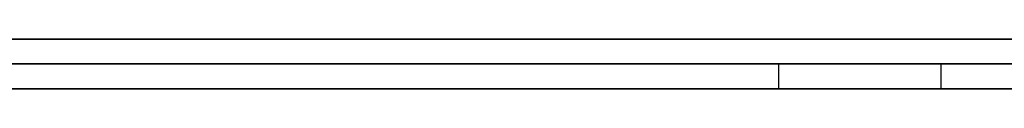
# Model space of a CAD drawing. Extents: x -3.09 to 3.09, y -0.36 to 1.94.
# Tile 27 of 168: x -2.219157 to -2.211232, y 1.8416 to 1.842. Entities that reach past the tile are written whole.
import ezdxf

# ---------------------------------------------------------------- set-up
doc = ezdxf.new("R2010")
doc.units = 0
doc.layers.get('0').update_dxf_attribs({"linetype": 'CONTINUOUS'})

# ---------------------------------------------------------------- blocks, each defined once
blk = doc.blocks.new('*U1')
at = {"extrusion": (0, 1, 0)}
for p, q in [((-3.01875, 1.842, 0.83), (3.01875, 1.842, 0.83)), ((3.01875, 1.842, -0.83), (-3.01875, 1.842, -0.83)), ((-2.92375, 1.842, -0.815), (2.92375, 1.842, -0.815)), ((2.92375, 1.842, 0.815), (-2.92375, 1.842, 0.815)), ((2.92375, 1.842, -0.7525), (-2.92375, 1.842, -0.7525)), ((-2.92375, 1.842, 0.7525), (2.92375, 1.842, 0.7525)), ((-2.71875, 1.842, -0.61), (-1.93875, 1.842, -0.61)), ((-1.93875, 1.842, -0.36), (-2.71875, 1.842, -0.36)), ((-2.45875, 1.842, -0.25), (-0.01875, 1.842, -0.25)), ((-0.01875, 1.842, 0.25), (-2.45875, 1.842, 0.25)), ((-1.93875, 1.8418, -0.61), (-2.71875, 1.8418, -0.61)), ((-2.71875, 1.8418, -0.36), (-1.93875, 1.8418, -0.36)), ((-2.45875, 1.8418, 0.25), (-0.01875, 1.8418, 0.25)), ((-0.01875, 1.8418, -0.25), (-2.45875, 1.8418, -0.25)), ((2.92375, 1.8416, -0.815), (-2.92375, 1.8416, -0.815)), ((-2.92375, 1.8416, 0.815), (2.92375, 1.8416, 0.815)), ((2.92375, 1.8416, -0.7525), (-2.92375, 1.8416, -0.7525)), ((-2.92375, 1.8416, 0.7525), (2.92375, 1.8416, 0.7525))]:
    blk.add_line(p, q, dxfattribs=at)
at = {"extrusion": (0, 0, -1)}
for p, q in [((-3.01875, 1.842, 0.83), (3.01875, 1.842, 0.83)), ((2.92375, 1.842, -0.7525), (-2.92375, 1.842, -0.7525)), ((2.92375, 1.842, 0.815), (-2.92375, 1.842, 0.815)), ((-1.93875, 1.842, -0.36), (-2.71875, 1.842, -0.36)), ((-0.01875, 1.842, 0.25), (-2.45875, 1.842, 0.25)), ((-2.71875, 1.8418, -0.36), (-1.93875, 1.8418, -0.36)), ((-2.45875, 1.8418, 0.25), (-0.01875, 1.8418, 0.25)), ((2.92375, 1.8416, -0.7525), (-2.92375, 1.8416, -0.7525)), ((-2.92375, 1.8416, 0.815), (2.92375, 1.8416, 0.815))]:
    blk.add_line(p, q, dxfattribs=at)
for p, q in [((3.01875, 1.842, -0.83), (-3.01875, 1.842, -0.83)), ((-2.92375, 1.842, 0.7525), (2.92375, 1.842, 0.7525)), ((-2.92375, 1.842, -0.815), (2.92375, 1.842, -0.815)), ((-2.71875, 1.842, -0.61), (-1.93875, 1.842, -0.61)), ((-2.45875, 1.842, -0.25), (-0.01875, 1.842, -0.25)), ((-1.93875, 1.8418, -0.61), (-2.71875, 1.8418, -0.61)), ((-0.01875, 1.8418, -0.25), (-2.45875, 1.8418, -0.25)), ((-2.2130498, 1.8418, -0.4537955), (-2.2130498, 1.8416, -0.4537955)), ((-2.2130498, 1.8418, -0.4537955), (-2.2130498, 1.8416, -0.4537955)), ((-2.2117437, 1.8418, -0.498367), (-2.2117437, 1.8416, -0.498367)), ((-2.2117437, 1.8418, -0.498367), (-2.2117437, 1.8416, -0.498367)), ((-2.92375, 1.8416, 0.7525), (2.92375, 1.8416, 0.7525)), ((2.92375, 1.8416, -0.815), (-2.92375, 1.8416, -0.815))]:
    blk.add_line(p, q)
for points in [[(-2.21305, 1.8418, -0.453796), (-2.21321, 1.8418, -0.453598), (-2.21337, 1.8418, -0.453401), (-2.21353, 1.8418, -0.453205), (-2.21369, 1.8418, -0.453009), (-2.21385, 1.8418, -0.452815), (-2.21402, 1.8418, -0.452622), (-2.21418, 1.8418, -0.452429), (-2.21434, 1.8418, -0.452237), (-2.21451, 1.8418, -0.452047), (-2.21467, 1.8418, -0.451857), (-2.21484, 1.8418, -0.451668), (-2.21501, 1.8418, -0.45148), (-2.21518, 1.8418, -0.451292), (-2.21534, 1.8418, -0.451106), (-2.21551, 1.8418, -0.450921), (-2.21568, 1.8418, -0.450736), (-2.21585, 1.8418, -0.450552), (-2.21602, 1.8418, -0.450369), (-2.2162, 1.8418, -0.450188), (-2.21637, 1.8418, -0.450007), (-2.21654, 1.8418, -0.449826), (-2.21672, 1.8418, -0.449647), (-2.21689, 1.8418, -0.449469), (-2.21707, 1.8418, -0.449291), (-2.21724, 1.8418, -0.449115), (-2.21742, 1.8418, -0.448939), (-2.2176, 1.8418, -0.448764), (-2.21778, 1.8418, -0.44859), (-2.21795, 1.8418, -0.448417), (-2.21813, 1.8418, -0.448245), (-2.21831, 1.8418, -0.448074), (-2.2185, 1.8418, -0.447903), (-2.21868, 1.8418, -0.447734), (-2.21886, 1.8418, -0.447565), (-2.21904, 1.8418, -0.447397), (-2.21923, 1.8418, -0.447231)], [(-2.21305, 1.8418, -0.453796), (-2.21321, 1.8418, -0.453598), (-2.21337, 1.8418, -0.453401), (-2.21353, 1.8418, -0.453205), (-2.21369, 1.8418, -0.453009), (-2.21385, 1.8418, -0.452815), (-2.21402, 1.8418, -0.452622), (-2.21418, 1.8418, -0.452429), (-2.21434, 1.8418, -0.452237), (-2.21451, 1.8418, -0.452047), (-2.21467, 1.8418, -0.451857), (-2.21484, 1.8418, -0.451668), (-2.21501, 1.8418, -0.45148), (-2.21518, 1.8418, -0.451292), (-2.21534, 1.8418, -0.451106), (-2.21551, 1.8418, -0.450921), (-2.21568, 1.8418, -0.450736), (-2.21585, 1.8418, -0.450552), (-2.21602, 1.8418, -0.450369), (-2.2162, 1.8418, -0.450188), (-2.21637, 1.8418, -0.450007), (-2.21654, 1.8418, -0.449826), (-2.21672, 1.8418, -0.449647), (-2.21689, 1.8418, -0.449469), (-2.21707, 1.8418, -0.449291), (-2.21724, 1.8418, -0.449115), (-2.21742, 1.8418, -0.448939), (-2.2176, 1.8418, -0.448764), (-2.21778, 1.8418, -0.44859), (-2.21795, 1.8418, -0.448417), (-2.21813, 1.8418, -0.448245), (-2.21831, 1.8418, -0.448074), (-2.2185, 1.8418, -0.447903), (-2.21868, 1.8418, -0.447734), (-2.21886, 1.8418, -0.447565), (-2.21904, 1.8418, -0.447397), (-2.21923, 1.8418, -0.447231)], [(-2.21174, 1.8418, -0.498367), (-2.21174, 1.8418, -0.498653), (-2.21175, 1.8418, -0.498939), (-2.21175, 1.8418, -0.499222), (-2.21176, 1.8418, -0.499505), (-2.21176, 1.8418, -0.499786), (-2.21177, 1.8418, -0.500065), (-2.21178, 1.8418, -0.500343), (-2.21179, 1.8418, -0.50062), (-2.2118, 1.8418, -0.500895), (-2.21182, 1.8418, -0.501169), (-2.21184, 1.8418, -0.501442), (-2.21185, 1.8418, -0.501713), (-2.21187, 1.8418, -0.501983), (-2.21189, 1.8418, -0.502251), (-2.21191, 1.8418, -0.502518), (-2.21194, 1.8418, -0.502784), (-2.21196, 1.8418, -0.503048), (-2.21199, 1.8418, -0.503311), (-2.21202, 1.8418, -0.503572), (-2.21205, 1.8418, -0.503832), (-2.21208, 1.8418, -0.50409), (-2.21211, 1.8418, -0.504348), (-2.21214, 1.8418, -0.504603), (-2.21218, 1.8418, -0.504858), (-2.21222, 1.8418, -0.505111), (-2.21225, 1.8418, -0.505362), (-2.2123, 1.8418, -0.505613), (-2.21234, 1.8418, -0.505861), (-2.21238, 1.8418, -0.506109), (-2.21242, 1.8418, -0.506355), (-2.21247, 1.8418, -0.5066), (-2.21252, 1.8418, -0.506843), (-2.21257, 1.8418, -0.507085), (-2.21262, 1.8418, -0.507325), (-2.21267, 1.8418, -0.507564), (-2.21272, 1.8418, -0.507802), (-2.21278, 1.8418, -0.508038), (-2.21284, 1.8418, -0.508273), (-2.21289, 1.8418, -0.508506), (-2.21295, 1.8418, -0.508738), (-2.21302, 1.8418, -0.508969), (-2.21308, 1.8418, -0.509198), (-2.21314, 1.8418, -0.509426), (-2.21321, 1.8418, -0.509653), (-2.21328, 1.8418, -0.509878), (-2.21334, 1.8418, -0.510101), (-2.21341, 1.8418, -0.510324), (-2.21349, 1.8418, -0.510545), (-2.21356, 1.8418, -0.510764), (-2.21363, 1.8418, -0.510982), (-2.21371, 1.8418, -0.511199), (-2.21379, 1.8418, -0.511414), (-2.21387, 1.8418, -0.511628), (-2.21395, 1.8418, -0.51184), (-2.21403, 1.8418, -0.512052), (-2.21412, 1.8418, -0.512261), (-2.2142, 1.8418, -0.51247), (-2.21429, 1.8418, -0.512677), (-2.21438, 1.8418, -0.512882), (-2.21447, 1.8418, -0.513086), (-2.21456, 1.8418, -0.513289), (-2.21465, 1.8418, -0.51349), (-2.21475, 1.8418, -0.51369), (-2.21484, 1.8418, -0.513889), (-2.21494, 1.8418, -0.514086), (-2.21504, 1.8418, -0.514282), (-2.21514, 1.8418, -0.514476), (-2.21524, 1.8418, -0.514669), (-2.21534, 1.8418, -0.514861), (-2.21545, 1.8418, -0.515051), (-2.21556, 1.8418, -0.515239), (-2.21566, 1.8418, -0.515427), (-2.21577, 1.8418, -0.515613), (-2.21589, 1.8418, -0.515797), (-2.216, 1.8418, -0.515981), (-2.21611, 1.8418, -0.516162), (-2.21623, 1.8418, -0.516343), (-2.21635, 1.8418, -0.516522), (-2.21646, 1.8418, -0.516699), (-2.21658, 1.8418, -0.516876), (-2.21671, 1.8418, -0.51705), (-2.21683, 1.8418, -0.517224), (-2.21695, 1.8418, -0.517396), (-2.21708, 1.8418, -0.517566), (-2.21721, 1.8418, -0.517736), (-2.21734, 1.8418, -0.517903), (-2.21747, 1.8418, -0.51807), (-2.2176, 1.8418, -0.518235), (-2.21773, 1.8418, -0.518399), (-2.21787, 1.8418, -0.518561), (-2.21801, 1.8418, -0.518722), (-2.21815, 1.8418, -0.518881), (-2.21829, 1.8418, -0.519039), (-2.21843, 1.8418, -0.519196), (-2.21857, 1.8418, -0.519351), (-2.21871, 1.8418, -0.519505), (-2.21886, 1.8418, -0.519657), (-2.21901, 1.8418, -0.519808), (-2.21915, 1.8418, -0.519957), (-2.2193, 1.8418, -0.520104)], [(-2.21174, 1.8418, -0.498367), (-2.21174, 1.8418, -0.498653), (-2.21175, 1.8418, -0.498939), (-2.21175, 1.8418, -0.499222), (-2.21176, 1.8418, -0.499505), (-2.21176, 1.8418, -0.499786), (-2.21177, 1.8418, -0.500065), (-2.21178, 1.8418, -0.500343), (-2.21179, 1.8418, -0.50062), (-2.2118, 1.8418, -0.500895), (-2.21182, 1.8418, -0.501169), (-2.21184, 1.8418, -0.501442), (-2.21185, 1.8418, -0.501713), (-2.21187, 1.8418, -0.501983), (-2.21189, 1.8418, -0.502251), (-2.21191, 1.8418, -0.502518), (-2.21194, 1.8418, -0.502784), (-2.21196, 1.8418, -0.503048), (-2.21199, 1.8418, -0.503311), (-2.21202, 1.8418, -0.503572), (-2.21205, 1.8418, -0.503832), (-2.21208, 1.8418, -0.50409), (-2.21211, 1.8418, -0.504348), (-2.21214, 1.8418, -0.504603), (-2.21218, 1.8418, -0.504858), (-2.21222, 1.8418, -0.505111), (-2.21225, 1.8418, -0.505362), (-2.2123, 1.8418, -0.505613), (-2.21234, 1.8418, -0.505861), (-2.21238, 1.8418, -0.506109), (-2.21242, 1.8418, -0.506355), (-2.21247, 1.8418, -0.5066), (-2.21252, 1.8418, -0.506843), (-2.21257, 1.8418, -0.507085), (-2.21262, 1.8418, -0.507325), (-2.21267, 1.8418, -0.507564), (-2.21272, 1.8418, -0.507802), (-2.21278, 1.8418, -0.508038), (-2.21284, 1.8418, -0.508273), (-2.21289, 1.8418, -0.508506), (-2.21295, 1.8418, -0.508738), (-2.21302, 1.8418, -0.508969), (-2.21308, 1.8418, -0.509198), (-2.21314, 1.8418, -0.509426), (-2.21321, 1.8418, -0.509653), (-2.21328, 1.8418, -0.509878), (-2.21334, 1.8418, -0.510101), (-2.21341, 1.8418, -0.510324), (-2.21349, 1.8418, -0.510545), (-2.21356, 1.8418, -0.510764), (-2.21363, 1.8418, -0.510982), (-2.21371, 1.8418, -0.511199), (-2.21379, 1.8418, -0.511414), (-2.21387, 1.8418, -0.511628), (-2.21395, 1.8418, -0.51184), (-2.21403, 1.8418, -0.512052), (-2.21412, 1.8418, -0.512261), (-2.2142, 1.8418, -0.51247), (-2.21429, 1.8418, -0.512677), (-2.21438, 1.8418, -0.512882), (-2.21447, 1.8418, -0.513086), (-2.21456, 1.8418, -0.513289), (-2.21465, 1.8418, -0.51349), (-2.21475, 1.8418, -0.51369), (-2.21484, 1.8418, -0.513889), (-2.21494, 1.8418, -0.514086), (-2.21504, 1.8418, -0.514282), (-2.21514, 1.8418, -0.514476), (-2.21524, 1.8418, -0.514669), (-2.21534, 1.8418, -0.514861), (-2.21545, 1.8418, -0.515051), (-2.21556, 1.8418, -0.515239), (-2.21566, 1.8418, -0.515427), (-2.21577, 1.8418, -0.515613), (-2.21589, 1.8418, -0.515797), (-2.216, 1.8418, -0.515981), (-2.21611, 1.8418, -0.516162), (-2.21623, 1.8418, -0.516343), (-2.21635, 1.8418, -0.516522), (-2.21646, 1.8418, -0.516699), (-2.21658, 1.8418, -0.516876), (-2.21671, 1.8418, -0.51705), (-2.21683, 1.8418, -0.517224), (-2.21695, 1.8418, -0.517396), (-2.21708, 1.8418, -0.517566), (-2.21721, 1.8418, -0.517736), (-2.21734, 1.8418, -0.517903), (-2.21747, 1.8418, -0.51807), (-2.2176, 1.8418, -0.518235), (-2.21773, 1.8418, -0.518399), (-2.21787, 1.8418, -0.518561), (-2.21801, 1.8418, -0.518722), (-2.21815, 1.8418, -0.518881), (-2.21829, 1.8418, -0.519039), (-2.21843, 1.8418, -0.519196), (-2.21857, 1.8418, -0.519351), (-2.21871, 1.8418, -0.519505), (-2.21886, 1.8418, -0.519657), (-2.21901, 1.8418, -0.519808), (-2.21915, 1.8418, -0.519957), (-2.2193, 1.8418, -0.520104)], [(-2.21928, 1.8418, -0.535051), (-2.21899, 1.8418, -0.534943), (-2.21871, 1.8418, -0.534834), (-2.21842, 1.8418, -0.534722), (-2.21814, 1.8418, -0.534608), (-2.21786, 1.8418, -0.534492), (-2.21758, 1.8418, -0.534374), (-2.2173, 1.8418, -0.534253), (-2.21702, 1.8418, -0.534131), (-2.21675, 1.8418, -0.534006), (-2.21648, 1.8418, -0.533879), (-2.21621, 1.8418, -0.533751), (-2.21594, 1.8418, -0.53362), (-2.21567, 1.8418, -0.533486), (-2.2154, 1.8418, -0.533351), (-2.21514, 1.8418, -0.533214), (-2.21487, 1.8418, -0.533074), (-2.21461, 1.8418, -0.532933), (-2.21435, 1.8418, -0.532789), (-2.21409, 1.8418, -0.532643), (-2.21384, 1.8418, -0.532495), (-2.21358, 1.8418, -0.532345), (-2.21333, 1.8418, -0.532192), (-2.21308, 1.8418, -0.532038), (-2.21283, 1.8418, -0.531881), (-2.21258, 1.8418, -0.531723), (-2.21233, 1.8418, -0.531562), (-2.21209, 1.8418, -0.531399), (-2.21185, 1.8418, -0.531234), (-2.21161, 1.8418, -0.531066), (-2.21137, 1.8418, -0.530897), (-2.21113, 1.8418, -0.530726)], [(-2.21928, 1.8418, -0.535051), (-2.21899, 1.8418, -0.534943), (-2.21871, 1.8418, -0.534834), (-2.21842, 1.8418, -0.534722), (-2.21814, 1.8418, -0.534608), (-2.21786, 1.8418, -0.534492), (-2.21758, 1.8418, -0.534374), (-2.2173, 1.8418, -0.534253), (-2.21702, 1.8418, -0.534131), (-2.21675, 1.8418, -0.534006), (-2.21648, 1.8418, -0.533879), (-2.21621, 1.8418, -0.533751), (-2.21594, 1.8418, -0.53362), (-2.21567, 1.8418, -0.533486), (-2.2154, 1.8418, -0.533351), (-2.21514, 1.8418, -0.533214), (-2.21487, 1.8418, -0.533074), (-2.21461, 1.8418, -0.532933), (-2.21435, 1.8418, -0.532789), (-2.21409, 1.8418, -0.532643), (-2.21384, 1.8418, -0.532495), (-2.21358, 1.8418, -0.532345), (-2.21333, 1.8418, -0.532192), (-2.21308, 1.8418, -0.532038), (-2.21283, 1.8418, -0.531881), (-2.21258, 1.8418, -0.531723), (-2.21233, 1.8418, -0.531562), (-2.21209, 1.8418, -0.531399), (-2.21185, 1.8418, -0.531234), (-2.21161, 1.8418, -0.531066), (-2.21137, 1.8418, -0.530897), (-2.21113, 1.8418, -0.530726)], [(-2.21922, 1.8418, -0.466617), (-2.21912, 1.8418, -0.466792), (-2.21903, 1.8418, -0.466968), (-2.21893, 1.8418, -0.467144), (-2.21884, 1.8418, -0.46732), (-2.21875, 1.8418, -0.467497), (-2.21865, 1.8418, -0.467674), (-2.21856, 1.8418, -0.467851), (-2.21847, 1.8418, -0.468029), (-2.21838, 1.8418, -0.468207), (-2.21829, 1.8418, -0.468386), (-2.2182, 1.8418, -0.468565), (-2.21811, 1.8418, -0.468744), (-2.21802, 1.8418, -0.468924), (-2.21794, 1.8418, -0.469104), (-2.21785, 1.8418, -0.469285), (-2.21776, 1.8418, -0.469465), (-2.21768, 1.8418, -0.469647), (-2.21759, 1.8418, -0.469828), (-2.21751, 1.8418, -0.470011), (-2.21742, 1.8418, -0.470193), (-2.21734, 1.8418, -0.470376), (-2.21726, 1.8418, -0.470559), (-2.21717, 1.8418, -0.470743), (-2.21709, 1.8418, -0.470927), (-2.21701, 1.8418, -0.471111), (-2.21693, 1.8418, -0.471296), (-2.21685, 1.8418, -0.471481), (-2.21677, 1.8418, -0.471666), (-2.21669, 1.8418, -0.471852), (-2.21661, 1.8418, -0.472039), (-2.21654, 1.8418, -0.472225), (-2.21646, 1.8418, -0.472412), (-2.21638, 1.8418, -0.4726), (-2.21631, 1.8418, -0.472788), (-2.21623, 1.8418, -0.472976), (-2.21616, 1.8418, -0.473164), (-2.21609, 1.8418, -0.473353), (-2.21601, 1.8418, -0.473543), (-2.21594, 1.8418, -0.473733), (-2.21587, 1.8418, -0.473923), (-2.2158, 1.8418, -0.474113), (-2.21572, 1.8418, -0.474304), (-2.21565, 1.8418, -0.474495), (-2.21558, 1.8418, -0.474687), (-2.21552, 1.8418, -0.474879), (-2.21545, 1.8418, -0.475072), (-2.21538, 1.8418, -0.475265), (-2.21531, 1.8418, -0.475458), (-2.21525, 1.8418, -0.475651), (-2.21518, 1.8418, -0.475845), (-2.21511, 1.8418, -0.47604), (-2.21505, 1.8418, -0.476234), (-2.21498, 1.8418, -0.47643), (-2.21492, 1.8418, -0.476625), (-2.21486, 1.8418, -0.476821), (-2.2148, 1.8418, -0.477017), (-2.21473, 1.8418, -0.477214), (-2.21467, 1.8418, -0.477411), (-2.21461, 1.8418, -0.477609), (-2.21455, 1.8418, -0.477806), (-2.21449, 1.8418, -0.478005), (-2.21443, 1.8418, -0.478204), (-2.21437, 1.8418, -0.478403), (-2.21432, 1.8418, -0.478602), (-2.21426, 1.8418, -0.478803), (-2.2142, 1.8418, -0.479003), (-2.21415, 1.8418, -0.479204), (-2.21409, 1.8418, -0.479405), (-2.21404, 1.8418, -0.479607), (-2.21399, 1.8418, -0.47981), (-2.21393, 1.8418, -0.480012), (-2.21388, 1.8418, -0.480215), (-2.21383, 1.8418, -0.480419), (-2.21378, 1.8418, -0.480623), (-2.21373, 1.8418, -0.480828), (-2.21368, 1.8418, -0.481032), (-2.21363, 1.8418, -0.481238), (-2.21358, 1.8418, -0.481444), (-2.21353, 1.8418, -0.48165), (-2.21348, 1.8418, -0.481857), (-2.21344, 1.8418, -0.482064), (-2.21339, 1.8418, -0.482271), (-2.21335, 1.8418, -0.482479), (-2.2133, 1.8418, -0.482688), (-2.21326, 1.8418, -0.482896), (-2.21321, 1.8418, -0.483106), (-2.21317, 1.8418, -0.483315), (-2.21313, 1.8418, -0.483526), (-2.21309, 1.8418, -0.483736), (-2.21305, 1.8418, -0.483947), (-2.213, 1.8418, -0.484159), (-2.21297, 1.8418, -0.484371), (-2.21293, 1.8418, -0.484583), (-2.21289, 1.8418, -0.484796), (-2.21285, 1.8418, -0.485009), (-2.21281, 1.8418, -0.485223), (-2.21278, 1.8418, -0.485437), (-2.21274, 1.8418, -0.485652), (-2.2127, 1.8418, -0.485867), (-2.21267, 1.8418, -0.486082), (-2.21264, 1.8418, -0.486298), (-2.2126, 1.8418, -0.486514), (-2.21257, 1.8418, -0.486731), (-2.21254, 1.8418, -0.486948), (-2.21251, 1.8418, -0.487166), (-2.21248, 1.8418, -0.487384), (-2.21245, 1.8418, -0.487602), (-2.21242, 1.8418, -0.487821), (-2.21239, 1.8418, -0.488041), (-2.21236, 1.8418, -0.48826), (-2.21233, 1.8418, -0.488481), (-2.2123, 1.8418, -0.488701), (-2.21228, 1.8418, -0.488923), (-2.21225, 1.8418, -0.489144), (-2.21223, 1.8418, -0.489366), (-2.2122, 1.8418, -0.489589), (-2.21218, 1.8418, -0.489812), (-2.21216, 1.8418, -0.490035), (-2.21213, 1.8418, -0.490259), (-2.21211, 1.8418, -0.490483), (-2.21209, 1.8418, -0.490707), (-2.21207, 1.8418, -0.490933), (-2.21205, 1.8418, -0.491158), (-2.21203, 1.8418, -0.491384), (-2.21201, 1.8418, -0.49161), (-2.21199, 1.8418, -0.491837), (-2.21198, 1.8418, -0.492065), (-2.21196, 1.8418, -0.492292), (-2.21194, 1.8418, -0.49252), (-2.21193, 1.8418, -0.492749), (-2.21191, 1.8418, -0.492978), (-2.2119, 1.8418, -0.493208), (-2.21188, 1.8418, -0.493437), (-2.21187, 1.8418, -0.493668), (-2.21186, 1.8418, -0.493899), (-2.21185, 1.8418, -0.49413), (-2.21184, 1.8418, -0.494362), (-2.21183, 1.8418, -0.494594), (-2.21182, 1.8418, -0.494826), (-2.21181, 1.8418, -0.495059), (-2.2118, 1.8418, -0.495293), (-2.21179, 1.8418, -0.495526), (-2.21178, 1.8418, -0.495761), (-2.21178, 1.8418, -0.495995), (-2.21177, 1.8418, -0.496231), (-2.21176, 1.8418, -0.496466), (-2.21176, 1.8418, -0.496702), (-2.21176, 1.8418, -0.496939), (-2.21175, 1.8418, -0.497176), (-2.21175, 1.8418, -0.497413), (-2.21175, 1.8418, -0.497651), (-2.21174, 1.8418, -0.497889), (-2.21174, 1.8418, -0.498128), (-2.21174, 1.8418, -0.498367)], [(-2.21922, 1.8418, -0.466617), (-2.21912, 1.8418, -0.466792), (-2.21903, 1.8418, -0.466968), (-2.21893, 1.8418, -0.467144), (-2.21884, 1.8418, -0.46732), (-2.21875, 1.8418, -0.467497), (-2.21865, 1.8418, -0.467674), (-2.21856, 1.8418, -0.467851), (-2.21847, 1.8418, -0.468029), (-2.21838, 1.8418, -0.468207), (-2.21829, 1.8418, -0.468386), (-2.2182, 1.8418, -0.468565), (-2.21811, 1.8418, -0.468744), (-2.21802, 1.8418, -0.468924), (-2.21794, 1.8418, -0.469104), (-2.21785, 1.8418, -0.469285), (-2.21776, 1.8418, -0.469465), (-2.21768, 1.8418, -0.469647), (-2.21759, 1.8418, -0.469828), (-2.21751, 1.8418, -0.470011), (-2.21742, 1.8418, -0.470193), (-2.21734, 1.8418, -0.470376), (-2.21726, 1.8418, -0.470559), (-2.21717, 1.8418, -0.470743), (-2.21709, 1.8418, -0.470927), (-2.21701, 1.8418, -0.471111), (-2.21693, 1.8418, -0.471296), (-2.21685, 1.8418, -0.471481), (-2.21677, 1.8418, -0.471666), (-2.21669, 1.8418, -0.471852), (-2.21661, 1.8418, -0.472039), (-2.21654, 1.8418, -0.472225), (-2.21646, 1.8418, -0.472412), (-2.21638, 1.8418, -0.4726), (-2.21631, 1.8418, -0.472788), (-2.21623, 1.8418, -0.472976), (-2.21616, 1.8418, -0.473164), (-2.21609, 1.8418, -0.473353), (-2.21601, 1.8418, -0.473543), (-2.21594, 1.8418, -0.473733), (-2.21587, 1.8418, -0.473923), (-2.2158, 1.8418, -0.474113), (-2.21572, 1.8418, -0.474304), (-2.21565, 1.8418, -0.474495), (-2.21558, 1.8418, -0.474687), (-2.21552, 1.8418, -0.474879), (-2.21545, 1.8418, -0.475072), (-2.21538, 1.8418, -0.475265), (-2.21531, 1.8418, -0.475458), (-2.21525, 1.8418, -0.475651), (-2.21518, 1.8418, -0.475845), (-2.21511, 1.8418, -0.47604), (-2.21505, 1.8418, -0.476234), (-2.21498, 1.8418, -0.47643), (-2.21492, 1.8418, -0.476625), (-2.21486, 1.8418, -0.476821), (-2.2148, 1.8418, -0.477017), (-2.21473, 1.8418, -0.477214), (-2.21467, 1.8418, -0.477411), (-2.21461, 1.8418, -0.477609), (-2.21455, 1.8418, -0.477806), (-2.21449, 1.8418, -0.478005), (-2.21443, 1.8418, -0.478204), (-2.21437, 1.8418, -0.478403), (-2.21432, 1.8418, -0.478602), (-2.21426, 1.8418, -0.478803), (-2.2142, 1.8418, -0.479003), (-2.21415, 1.8418, -0.479204), (-2.21409, 1.8418, -0.479405), (-2.21404, 1.8418, -0.479607), (-2.21399, 1.8418, -0.47981), (-2.21393, 1.8418, -0.480012), (-2.21388, 1.8418, -0.480215), (-2.21383, 1.8418, -0.480419), (-2.21378, 1.8418, -0.480623), (-2.21373, 1.8418, -0.480828), (-2.21368, 1.8418, -0.481032), (-2.21363, 1.8418, -0.481238), (-2.21358, 1.8418, -0.481444), (-2.21353, 1.8418, -0.48165), (-2.21348, 1.8418, -0.481857), (-2.21344, 1.8418, -0.482064), (-2.21339, 1.8418, -0.482271), (-2.21335, 1.8418, -0.482479), (-2.2133, 1.8418, -0.482688), (-2.21326, 1.8418, -0.482896), (-2.21321, 1.8418, -0.483106), (-2.21317, 1.8418, -0.483315), (-2.21313, 1.8418, -0.483526), (-2.21309, 1.8418, -0.483736), (-2.21305, 1.8418, -0.483947), (-2.213, 1.8418, -0.484159), (-2.21297, 1.8418, -0.484371), (-2.21293, 1.8418, -0.484583), (-2.21289, 1.8418, -0.484796), (-2.21285, 1.8418, -0.485009), (-2.21281, 1.8418, -0.485223), (-2.21278, 1.8418, -0.485437), (-2.21274, 1.8418, -0.485652), (-2.2127, 1.8418, -0.485867), (-2.21267, 1.8418, -0.486082), (-2.21264, 1.8418, -0.486298), (-2.2126, 1.8418, -0.486514), (-2.21257, 1.8418, -0.486731), (-2.21254, 1.8418, -0.486948), (-2.21251, 1.8418, -0.487166), (-2.21248, 1.8418, -0.487384), (-2.21245, 1.8418, -0.487602), (-2.21242, 1.8418, -0.487821), (-2.21239, 1.8418, -0.488041), (-2.21236, 1.8418, -0.48826), (-2.21233, 1.8418, -0.488481), (-2.2123, 1.8418, -0.488701), (-2.21228, 1.8418, -0.488923), (-2.21225, 1.8418, -0.489144), (-2.21223, 1.8418, -0.489366), (-2.2122, 1.8418, -0.489589), (-2.21218, 1.8418, -0.489812), (-2.21216, 1.8418, -0.490035), (-2.21213, 1.8418, -0.490259), (-2.21211, 1.8418, -0.490483), (-2.21209, 1.8418, -0.490707), (-2.21207, 1.8418, -0.490933), (-2.21205, 1.8418, -0.491158), (-2.21203, 1.8418, -0.491384), (-2.21201, 1.8418, -0.49161), (-2.21199, 1.8418, -0.491837), (-2.21198, 1.8418, -0.492065), (-2.21196, 1.8418, -0.492292), (-2.21194, 1.8418, -0.49252), (-2.21193, 1.8418, -0.492749), (-2.21191, 1.8418, -0.492978), (-2.2119, 1.8418, -0.493208), (-2.21188, 1.8418, -0.493437), (-2.21187, 1.8418, -0.493668), (-2.21186, 1.8418, -0.493899), (-2.21185, 1.8418, -0.49413), (-2.21184, 1.8418, -0.494362), (-2.21183, 1.8418, -0.494594), (-2.21182, 1.8418, -0.494826), (-2.21181, 1.8418, -0.495059), (-2.2118, 1.8418, -0.495293), (-2.21179, 1.8418, -0.495526), (-2.21178, 1.8418, -0.495761), (-2.21178, 1.8418, -0.495995), (-2.21177, 1.8418, -0.496231), (-2.21176, 1.8418, -0.496466), (-2.21176, 1.8418, -0.496702), (-2.21176, 1.8418, -0.496939), (-2.21175, 1.8418, -0.497176), (-2.21175, 1.8418, -0.497413), (-2.21175, 1.8418, -0.497651), (-2.21174, 1.8418, -0.497889), (-2.21174, 1.8418, -0.498128), (-2.21174, 1.8418, -0.498367)], [(-2.21122, 1.8418, -0.45614), (-2.21137, 1.8418, -0.455941), (-2.21152, 1.8418, -0.455743), (-2.21167, 1.8418, -0.455545), (-2.21182, 1.8418, -0.455348), (-2.21197, 1.8418, -0.455152), (-2.21212, 1.8418, -0.454956), (-2.21227, 1.8418, -0.454761), (-2.21243, 1.8418, -0.454567), (-2.21258, 1.8418, -0.454373), (-2.21274, 1.8418, -0.45418), (-2.21289, 1.8418, -0.453987), (-2.21305, 1.8418, -0.453796)], [(-2.21122, 1.8418, -0.45614), (-2.21137, 1.8418, -0.455941), (-2.21152, 1.8418, -0.455743), (-2.21167, 1.8418, -0.455545), (-2.21182, 1.8418, -0.455348), (-2.21197, 1.8418, -0.455152), (-2.21212, 1.8418, -0.454956), (-2.21227, 1.8418, -0.454761), (-2.21243, 1.8418, -0.454567), (-2.21258, 1.8418, -0.454373), (-2.21274, 1.8418, -0.45418), (-2.21289, 1.8418, -0.453987), (-2.21305, 1.8418, -0.453796)], [(-2.21924, 1.8416, -0.447215), (-2.21897, 1.8416, -0.447466), (-2.21869, 1.8416, -0.447719), (-2.21842, 1.8416, -0.447974), (-2.21815, 1.8416, -0.448231), (-2.21788, 1.8416, -0.448491), (-2.21761, 1.8416, -0.448752), (-2.21734, 1.8416, -0.449015), (-2.21708, 1.8416, -0.44928), (-2.21681, 1.8416, -0.449547), (-2.21655, 1.8416, -0.449816), (-2.21629, 1.8416, -0.450088), (-2.21603, 1.8416, -0.450361), (-2.21578, 1.8416, -0.450636), (-2.21552, 1.8416, -0.450913), (-2.21527, 1.8416, -0.451192), (-2.21501, 1.8416, -0.451474), (-2.21476, 1.8416, -0.451757), (-2.21451, 1.8416, -0.452042), (-2.21427, 1.8416, -0.452329), (-2.21402, 1.8416, -0.452619), (-2.21377, 1.8416, -0.45291), (-2.21353, 1.8416, -0.453203), (-2.21329, 1.8416, -0.453498), (-2.21305, 1.8416, -0.453796)], [(-2.21924, 1.8416, -0.447215), (-2.21897, 1.8416, -0.447466), (-2.21869, 1.8416, -0.447719), (-2.21842, 1.8416, -0.447974), (-2.21815, 1.8416, -0.448231), (-2.21788, 1.8416, -0.448491), (-2.21761, 1.8416, -0.448752), (-2.21734, 1.8416, -0.449015), (-2.21708, 1.8416, -0.44928), (-2.21681, 1.8416, -0.449547), (-2.21655, 1.8416, -0.449816), (-2.21629, 1.8416, -0.450088), (-2.21603, 1.8416, -0.450361), (-2.21578, 1.8416, -0.450636), (-2.21552, 1.8416, -0.450913), (-2.21527, 1.8416, -0.451192), (-2.21501, 1.8416, -0.451474), (-2.21476, 1.8416, -0.451757), (-2.21451, 1.8416, -0.452042), (-2.21427, 1.8416, -0.452329), (-2.21402, 1.8416, -0.452619), (-2.21377, 1.8416, -0.45291), (-2.21353, 1.8416, -0.453203), (-2.21329, 1.8416, -0.453498), (-2.21305, 1.8416, -0.453796)], [(-2.21174, 1.8416, -0.498367), (-2.21175, 1.8416, -0.498797), (-2.21175, 1.8416, -0.499225), (-2.21176, 1.8416, -0.499649), (-2.21177, 1.8416, -0.500069), (-2.21179, 1.8416, -0.500487), (-2.21181, 1.8416, -0.500902), (-2.21183, 1.8416, -0.501313), (-2.21185, 1.8416, -0.501721), (-2.21188, 1.8416, -0.502127), (-2.21191, 1.8416, -0.502529), (-2.21195, 1.8416, -0.502927), (-2.21199, 1.8416, -0.503323), (-2.21203, 1.8416, -0.503715), (-2.21208, 1.8416, -0.504105), (-2.21213, 1.8416, -0.504491), (-2.21218, 1.8416, -0.504874), (-2.21224, 1.8416, -0.505254), (-2.2123, 1.8416, -0.50563), (-2.21236, 1.8416, -0.506004), (-2.21243, 1.8416, -0.506374), (-2.2125, 1.8416, -0.506741), (-2.21257, 1.8416, -0.507105), (-2.21265, 1.8416, -0.507466), (-2.21273, 1.8416, -0.507824), (-2.21281, 1.8416, -0.508179), (-2.2129, 1.8416, -0.50853), (-2.21299, 1.8416, -0.508878), (-2.21308, 1.8416, -0.509223), (-2.21318, 1.8416, -0.509565), (-2.21328, 1.8416, -0.509904), (-2.21339, 1.8416, -0.51024), (-2.2135, 1.8416, -0.510572), (-2.21361, 1.8416, -0.510902), (-2.21372, 1.8416, -0.511228), (-2.21384, 1.8416, -0.511551), (-2.21396, 1.8416, -0.51187), (-2.21409, 1.8416, -0.512187), (-2.21421, 1.8416, -0.512501), (-2.21435, 1.8416, -0.512811), (-2.21448, 1.8416, -0.513118), (-2.21462, 1.8416, -0.513422), (-2.21476, 1.8416, -0.513723), (-2.21491, 1.8416, -0.514021), (-2.21506, 1.8416, -0.514315), (-2.21521, 1.8416, -0.514607), (-2.21536, 1.8416, -0.514895), (-2.21552, 1.8416, -0.51518), (-2.21569, 1.8416, -0.515462), (-2.21585, 1.8416, -0.515741), (-2.21602, 1.8416, -0.516017), (-2.21619, 1.8416, -0.516289), (-2.21637, 1.8416, -0.516558), (-2.21655, 1.8416, -0.516824), (-2.21673, 1.8416, -0.517087), (-2.21692, 1.8416, -0.517347), (-2.21711, 1.8416, -0.517604), (-2.2173, 1.8416, -0.517857), (-2.2175, 1.8416, -0.518108), (-2.2177, 1.8416, -0.518355), (-2.2179, 1.8416, -0.518599), (-2.21811, 1.8416, -0.51884), (-2.21832, 1.8416, -0.519078), (-2.21853, 1.8416, -0.519312), (-2.21875, 1.8416, -0.519543), (-2.21897, 1.8416, -0.519771), (-2.21919, 1.8416, -0.519995)], [(-2.21174, 1.8416, -0.498367), (-2.21175, 1.8416, -0.498797), (-2.21175, 1.8416, -0.499225), (-2.21176, 1.8416, -0.499649), (-2.21177, 1.8416, -0.500069), (-2.21179, 1.8416, -0.500487), (-2.21181, 1.8416, -0.500902), (-2.21183, 1.8416, -0.501313), (-2.21185, 1.8416, -0.501721), (-2.21188, 1.8416, -0.502127), (-2.21191, 1.8416, -0.502529), (-2.21195, 1.8416, -0.502927), (-2.21199, 1.8416, -0.503323), (-2.21203, 1.8416, -0.503715), (-2.21208, 1.8416, -0.504105), (-2.21213, 1.8416, -0.504491), (-2.21218, 1.8416, -0.504874), (-2.21224, 1.8416, -0.505254), (-2.2123, 1.8416, -0.50563), (-2.21236, 1.8416, -0.506004), (-2.21243, 1.8416, -0.506374), (-2.2125, 1.8416, -0.506741), (-2.21257, 1.8416, -0.507105), (-2.21265, 1.8416, -0.507466), (-2.21273, 1.8416, -0.507824), (-2.21281, 1.8416, -0.508179), (-2.2129, 1.8416, -0.50853), (-2.21299, 1.8416, -0.508878), (-2.21308, 1.8416, -0.509223), (-2.21318, 1.8416, -0.509565), (-2.21328, 1.8416, -0.509904), (-2.21339, 1.8416, -0.51024), (-2.2135, 1.8416, -0.510572), (-2.21361, 1.8416, -0.510902), (-2.21372, 1.8416, -0.511228), (-2.21384, 1.8416, -0.511551), (-2.21396, 1.8416, -0.51187), (-2.21409, 1.8416, -0.512187), (-2.21421, 1.8416, -0.512501), (-2.21435, 1.8416, -0.512811), (-2.21448, 1.8416, -0.513118), (-2.21462, 1.8416, -0.513422), (-2.21476, 1.8416, -0.513723), (-2.21491, 1.8416, -0.514021), (-2.21506, 1.8416, -0.514315), (-2.21521, 1.8416, -0.514607), (-2.21536, 1.8416, -0.514895), (-2.21552, 1.8416, -0.51518), (-2.21569, 1.8416, -0.515462), (-2.21585, 1.8416, -0.515741), (-2.21602, 1.8416, -0.516017), (-2.21619, 1.8416, -0.516289), (-2.21637, 1.8416, -0.516558), (-2.21655, 1.8416, -0.516824), (-2.21673, 1.8416, -0.517087), (-2.21692, 1.8416, -0.517347), (-2.21711, 1.8416, -0.517604), (-2.2173, 1.8416, -0.517857), (-2.2175, 1.8416, -0.518108), (-2.2177, 1.8416, -0.518355), (-2.2179, 1.8416, -0.518599), (-2.21811, 1.8416, -0.51884), (-2.21832, 1.8416, -0.519078), (-2.21853, 1.8416, -0.519312), (-2.21875, 1.8416, -0.519543), (-2.21897, 1.8416, -0.519771), (-2.21919, 1.8416, -0.519995)], [(-2.21108, 1.8416, -0.530689), (-2.21144, 1.8416, -0.530947), (-2.2118, 1.8416, -0.5312), (-2.21216, 1.8416, -0.531448), (-2.21253, 1.8416, -0.531691), (-2.21291, 1.8416, -0.53193), (-2.21328, 1.8416, -0.532163), (-2.21366, 1.8416, -0.532392), (-2.21405, 1.8416, -0.532616), (-2.21444, 1.8416, -0.532835), (-2.21483, 1.8416, -0.53305), (-2.21522, 1.8416, -0.533259), (-2.21562, 1.8416, -0.533464), (-2.21603, 1.8416, -0.533664), (-2.21643, 1.8416, -0.533859), (-2.21684, 1.8416, -0.53405), (-2.21726, 1.8416, -0.534235), (-2.21768, 1.8416, -0.534416), (-2.2181, 1.8416, -0.534592), (-2.21853, 1.8416, -0.534763), (-2.21896, 1.8416, -0.534929), (-2.21939, 1.8416, -0.53509)], [(-2.21108, 1.8416, -0.530689), (-2.21144, 1.8416, -0.530947), (-2.2118, 1.8416, -0.5312), (-2.21216, 1.8416, -0.531448), (-2.21253, 1.8416, -0.531691), (-2.21291, 1.8416, -0.53193), (-2.21328, 1.8416, -0.532163), (-2.21366, 1.8416, -0.532392), (-2.21405, 1.8416, -0.532616), (-2.21444, 1.8416, -0.532835), (-2.21483, 1.8416, -0.53305), (-2.21522, 1.8416, -0.533259), (-2.21562, 1.8416, -0.533464), (-2.21603, 1.8416, -0.533664), (-2.21643, 1.8416, -0.533859), (-2.21684, 1.8416, -0.53405), (-2.21726, 1.8416, -0.534235), (-2.21768, 1.8416, -0.534416), (-2.2181, 1.8416, -0.534592), (-2.21853, 1.8416, -0.534763), (-2.21896, 1.8416, -0.534929), (-2.21939, 1.8416, -0.53509)], [(-2.21916, 1.8416, -0.466722), (-2.21902, 1.8416, -0.466986), (-2.21888, 1.8416, -0.467251), (-2.21874, 1.8416, -0.467516), (-2.2186, 1.8416, -0.467783), (-2.21846, 1.8416, -0.46805), (-2.21832, 1.8416, -0.468318), (-2.21819, 1.8416, -0.468587), (-2.21806, 1.8416, -0.468857), (-2.21792, 1.8416, -0.469128), (-2.21779, 1.8416, -0.4694), (-2.21766, 1.8416, -0.469673), (-2.21754, 1.8416, -0.469946), (-2.21741, 1.8416, -0.47022), (-2.21728, 1.8416, -0.470495), (-2.21716, 1.8416, -0.470772), (-2.21704, 1.8416, -0.471049), (-2.21692, 1.8416, -0.471326), (-2.2168, 1.8416, -0.471605), (-2.21668, 1.8416, -0.471885), (-2.21656, 1.8416, -0.472165), (-2.21645, 1.8416, -0.472446), (-2.21633, 1.8416, -0.472728), (-2.21622, 1.8416, -0.473011), (-2.21611, 1.8416, -0.473295), (-2.216, 1.8416, -0.47358), (-2.21589, 1.8416, -0.473866), (-2.21578, 1.8416, -0.474152), (-2.21567, 1.8416, -0.47444), (-2.21557, 1.8416, -0.474728), (-2.21547, 1.8416, -0.475017), (-2.21536, 1.8416, -0.475307), (-2.21526, 1.8416, -0.475598), (-2.21516, 1.8416, -0.47589), (-2.21507, 1.8416, -0.476182), (-2.21497, 1.8416, -0.476476), (-2.21487, 1.8416, -0.47677), (-2.21478, 1.8416, -0.477065), (-2.21469, 1.8416, -0.477361), (-2.2146, 1.8416, -0.477658), (-2.21451, 1.8416, -0.477956), (-2.21442, 1.8416, -0.478255), (-2.21433, 1.8416, -0.478555), (-2.21425, 1.8416, -0.478856), (-2.21416, 1.8416, -0.479158), (-2.21408, 1.8416, -0.479461), (-2.214, 1.8416, -0.479765), (-2.21392, 1.8416, -0.48007), (-2.21384, 1.8416, -0.480376), (-2.21376, 1.8416, -0.480683), (-2.21369, 1.8416, -0.48099), (-2.21361, 1.8416, -0.481299), (-2.21354, 1.8416, -0.481609), (-2.21347, 1.8416, -0.48192), (-2.2134, 1.8416, -0.482232), (-2.21333, 1.8416, -0.482545), (-2.21326, 1.8416, -0.482859), (-2.2132, 1.8416, -0.483173), (-2.21314, 1.8416, -0.483489), (-2.21307, 1.8416, -0.483806), (-2.21301, 1.8416, -0.484124), (-2.21295, 1.8416, -0.484443), (-2.21289, 1.8416, -0.484762), (-2.21284, 1.8416, -0.485083), (-2.21278, 1.8416, -0.485405), (-2.21273, 1.8416, -0.485728), (-2.21268, 1.8416, -0.486051), (-2.21262, 1.8416, -0.486376), (-2.21257, 1.8416, -0.486702), (-2.21253, 1.8416, -0.487029), (-2.21248, 1.8416, -0.487356), (-2.21243, 1.8416, -0.487685), (-2.21239, 1.8416, -0.488015), (-2.21235, 1.8416, -0.488345), (-2.21231, 1.8416, -0.488677), (-2.21227, 1.8416, -0.48901), (-2.21223, 1.8416, -0.489343), (-2.21219, 1.8416, -0.489678), (-2.21216, 1.8416, -0.490014), (-2.21212, 1.8416, -0.49035), (-2.21209, 1.8416, -0.490688), (-2.21206, 1.8416, -0.491027), (-2.21203, 1.8416, -0.491366), (-2.212, 1.8416, -0.491707), (-2.21198, 1.8416, -0.492048), (-2.21195, 1.8416, -0.492391), (-2.21193, 1.8416, -0.492735), (-2.21191, 1.8416, -0.493079), (-2.21188, 1.8416, -0.493425), (-2.21187, 1.8416, -0.493771), (-2.21185, 1.8416, -0.494119), (-2.21183, 1.8416, -0.494467), (-2.21182, 1.8416, -0.494817), (-2.2118, 1.8416, -0.495168), (-2.21179, 1.8416, -0.495519), (-2.21178, 1.8416, -0.495872), (-2.21177, 1.8416, -0.496225), (-2.21176, 1.8416, -0.49658), (-2.21176, 1.8416, -0.496935), (-2.21175, 1.8416, -0.497292), (-2.21175, 1.8416, -0.497649), (-2.21174, 1.8416, -0.498008), (-2.21174, 1.8416, -0.498367)], [(-2.21916, 1.8416, -0.466722), (-2.21902, 1.8416, -0.466986), (-2.21888, 1.8416, -0.467251), (-2.21874, 1.8416, -0.467516), (-2.2186, 1.8416, -0.467783), (-2.21846, 1.8416, -0.46805), (-2.21832, 1.8416, -0.468318), (-2.21819, 1.8416, -0.468587), (-2.21806, 1.8416, -0.468857), (-2.21792, 1.8416, -0.469128), (-2.21779, 1.8416, -0.4694), (-2.21766, 1.8416, -0.469673), (-2.21754, 1.8416, -0.469946), (-2.21741, 1.8416, -0.47022), (-2.21728, 1.8416, -0.470495), (-2.21716, 1.8416, -0.470772), (-2.21704, 1.8416, -0.471049), (-2.21692, 1.8416, -0.471326), (-2.2168, 1.8416, -0.471605), (-2.21668, 1.8416, -0.471885), (-2.21656, 1.8416, -0.472165), (-2.21645, 1.8416, -0.472446), (-2.21633, 1.8416, -0.472728), (-2.21622, 1.8416, -0.473011), (-2.21611, 1.8416, -0.473295), (-2.216, 1.8416, -0.47358), (-2.21589, 1.8416, -0.473866), (-2.21578, 1.8416, -0.474152), (-2.21567, 1.8416, -0.47444), (-2.21557, 1.8416, -0.474728), (-2.21547, 1.8416, -0.475017), (-2.21536, 1.8416, -0.475307), (-2.21526, 1.8416, -0.475598), (-2.21516, 1.8416, -0.47589), (-2.21507, 1.8416, -0.476182), (-2.21497, 1.8416, -0.476476), (-2.21487, 1.8416, -0.47677), (-2.21478, 1.8416, -0.477065), (-2.21469, 1.8416, -0.477361), (-2.2146, 1.8416, -0.477658), (-2.21451, 1.8416, -0.477956), (-2.21442, 1.8416, -0.478255), (-2.21433, 1.8416, -0.478555), (-2.21425, 1.8416, -0.478856), (-2.21416, 1.8416, -0.479158), (-2.21408, 1.8416, -0.479461), (-2.214, 1.8416, -0.479765), (-2.21392, 1.8416, -0.48007), (-2.21384, 1.8416, -0.480376), (-2.21376, 1.8416, -0.480683), (-2.21369, 1.8416, -0.48099), (-2.21361, 1.8416, -0.481299), (-2.21354, 1.8416, -0.481609), (-2.21347, 1.8416, -0.48192), (-2.2134, 1.8416, -0.482232), (-2.21333, 1.8416, -0.482545), (-2.21326, 1.8416, -0.482859), (-2.2132, 1.8416, -0.483173), (-2.21314, 1.8416, -0.483489), (-2.21307, 1.8416, -0.483806), (-2.21301, 1.8416, -0.484124), (-2.21295, 1.8416, -0.484443), (-2.21289, 1.8416, -0.484762), (-2.21284, 1.8416, -0.485083), (-2.21278, 1.8416, -0.485405), (-2.21273, 1.8416, -0.485728), (-2.21268, 1.8416, -0.486051), (-2.21262, 1.8416, -0.486376), (-2.21257, 1.8416, -0.486702), (-2.21253, 1.8416, -0.487029), (-2.21248, 1.8416, -0.487356), (-2.21243, 1.8416, -0.487685), (-2.21239, 1.8416, -0.488015), (-2.21235, 1.8416, -0.488345), (-2.21231, 1.8416, -0.488677), (-2.21227, 1.8416, -0.48901), (-2.21223, 1.8416, -0.489343), (-2.21219, 1.8416, -0.489678), (-2.21216, 1.8416, -0.490014), (-2.21212, 1.8416, -0.49035), (-2.21209, 1.8416, -0.490688), (-2.21206, 1.8416, -0.491027), (-2.21203, 1.8416, -0.491366), (-2.212, 1.8416, -0.491707), (-2.21198, 1.8416, -0.492048), (-2.21195, 1.8416, -0.492391), (-2.21193, 1.8416, -0.492735), (-2.21191, 1.8416, -0.493079), (-2.21188, 1.8416, -0.493425), (-2.21187, 1.8416, -0.493771), (-2.21185, 1.8416, -0.494119), (-2.21183, 1.8416, -0.494467), (-2.21182, 1.8416, -0.494817), (-2.2118, 1.8416, -0.495168), (-2.21179, 1.8416, -0.495519), (-2.21178, 1.8416, -0.495872), (-2.21177, 1.8416, -0.496225), (-2.21176, 1.8416, -0.49658), (-2.21176, 1.8416, -0.496935), (-2.21175, 1.8416, -0.497292), (-2.21175, 1.8416, -0.497649), (-2.21174, 1.8416, -0.498008), (-2.21174, 1.8416, -0.498367)], [(-2.21305, 1.8416, -0.453796), (-2.21281, 1.8416, -0.454084), (-2.21258, 1.8416, -0.454374), (-2.21235, 1.8416, -0.454666), (-2.21212, 1.8416, -0.454959), (-2.21189, 1.8416, -0.455254), (-2.21166, 1.8416, -0.45555), (-2.21144, 1.8416, -0.455847), (-2.21121, 1.8416, -0.456147)], [(-2.21305, 1.8416, -0.453796), (-2.21281, 1.8416, -0.454084), (-2.21258, 1.8416, -0.454374), (-2.21235, 1.8416, -0.454666), (-2.21212, 1.8416, -0.454959), (-2.21189, 1.8416, -0.455254), (-2.21166, 1.8416, -0.45555), (-2.21144, 1.8416, -0.455847), (-2.21121, 1.8416, -0.456147)]]:
    blk.add_polyline3d(points)

msp = doc.modelspace()

# ---------------------------------------------------------------- block references
msp.add_blockref('*U1', (0, 0))

doc.saveas('drawing.dxf')
